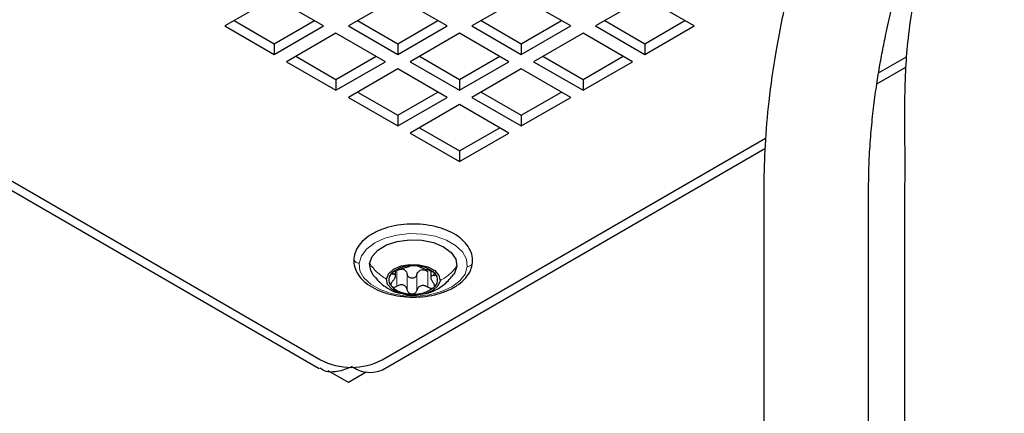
# Paper-space layout 'Blatt2' of a CAD drawing. Header units: millimetres. Extents: x 5 to 418, y 2 to 292.
# Tile 19 of 29: x 355 to 377, y 96 to 105. Entities that reach past the tile are written whole.
import ezdxf

# ---------------------------------------------------------------- set-up
doc = ezdxf.new("R2010")
doc.units = ezdxf.units.MM

psp = doc.layouts.new('Blatt2')

# ---------------------------------------------------------------- linework, layer by layer
at = {"color": 7, "linetype": 'Continuous', "lineweight": 25}
for p, q in [((346.1221, 106.2695), (361.4446, 97.4241)), ((346.624, 106.1919), (361.4732, 97.6196)), ((360.4126, 105.9062), (359.2812, 105.253)), ((361.5439, 105.253), (360.4126, 105.9062)), ((363.241, 105.9062), (362.1096, 105.253)), ((364.3724, 105.253), (363.241, 105.9062)), ((366.0694, 105.9062), (364.9381, 105.253)), ((367.2008, 105.253), (366.0694, 105.9062)), ((368.8979, 105.9062), (367.7665, 105.253)), ((370.0292, 105.253), (368.8979, 105.9062)), ((359.4934, 105.3755), (360.4126, 104.8449)), ((360.4126, 104.8449), (361.3318, 105.3755)), ((362.3218, 105.3755), (363.241, 104.8449)), ((363.241, 104.8449), (364.1602, 105.3755)), ((365.1502, 105.3755), (366.0694, 104.8449)), ((366.0694, 104.8449), (366.9886, 105.3755)), ((367.9787, 105.3755), (368.8979, 104.8449)), ((368.8979, 104.8449), (369.8171, 105.3755)), ((359.2812, 105.253), (360.4126, 104.5999)), ((360.4126, 104.5999), (361.5439, 105.253)), ((361.8268, 105.0897), (360.6954, 104.4366)), ((362.9582, 104.4366), (361.8268, 105.0897)), ((362.1096, 105.253), (363.241, 104.5999)), ((363.241, 104.5999), (364.3724, 105.253)), ((364.6552, 105.0897), (363.5238, 104.4366)), ((365.7866, 104.4366), (364.6552, 105.0897)), ((364.9381, 105.253), (366.0694, 104.5999)), ((366.0694, 104.5999), (367.2008, 105.253)), ((367.4836, 105.0897), (366.3523, 104.4366)), ((368.615, 104.4366), (367.4836, 105.0897)), ((367.7665, 105.253), (368.8979, 104.5999)), ((368.8979, 104.5999), (370.0292, 105.253)), ((360.4126, 104.8449), (360.4126, 104.5999)), ((363.241, 104.8449), (363.241, 104.5999)), ((366.0694, 104.8449), (366.0694, 104.5999)), ((368.8979, 104.8449), (368.8979, 104.5999)), ((360.6954, 104.4366), (361.8268, 103.7835)), ((360.9076, 104.5591), (361.8268, 104.0285)), ((361.8268, 104.0285), (362.746, 104.5591)), ((361.8268, 103.7835), (362.9582, 104.4366)), ((363.5238, 104.4366), (364.6552, 103.7835)), ((363.736, 104.5591), (364.6552, 104.0285)), ((364.6552, 104.0285), (365.5744, 104.5591)), ((364.6552, 103.7835), (365.7866, 104.4366)), ((366.3523, 104.4366), (367.4836, 103.7835)), ((366.5644, 104.5591), (367.4836, 104.0285)), ((367.4836, 104.0285), (368.4028, 104.5591)), ((367.4836, 103.7835), (368.615, 104.4366)), ((374.2495, 104.1788), (374.8891, 104.548)), ((363.241, 104.2733), (362.1096, 103.6202)), ((364.3724, 103.6202), (363.241, 104.2733)), ((366.0694, 104.2733), (364.9381, 103.6202)), ((367.2008, 103.6202), (366.0694, 104.2733)), ((374.2101, 103.9276), (374.8708, 104.309)), ((361.8268, 104.0285), (361.8268, 103.7835)), ((364.6552, 104.0285), (364.6552, 103.7835)), ((367.4836, 104.0285), (367.4836, 103.7835)), ((362.3218, 103.7427), (363.241, 103.212)), ((363.241, 103.212), (364.1602, 103.7427)), ((365.1502, 103.7427), (366.0694, 103.212)), ((366.0694, 103.212), (366.9886, 103.7427)), ((362.1096, 103.6202), (363.241, 102.9671)), ((363.241, 102.9671), (364.3724, 103.6202)), ((364.9381, 103.6202), (366.0694, 102.9671)), ((366.0694, 102.9671), (367.2008, 103.6202)), ((364.6552, 103.4569), (363.5238, 102.8038)), ((365.7866, 102.8038), (364.6552, 103.4569)), ((363.241, 103.212), (363.241, 102.9671)), ((366.0694, 103.212), (366.0694, 102.9671)), ((363.5238, 102.8038), (364.6552, 102.1507)), ((363.736, 102.9263), (364.6552, 102.3956)), ((364.6552, 102.3956), (365.5744, 102.9263)), ((364.6552, 102.1507), (365.7866, 102.8038)), ((362.8874, 97.6196), (371.6636, 102.686)), ((362.8944, 97.3952), (371.6477, 102.4484)), ((364.5845, 102.4365), (364.5845, 102.4528)), ((364.6552, 102.3956), (364.6552, 102.1507)), ((363.1921, 99.5403), (363.1921, 99.6636)), ((363.997, 99.6527), (363.997, 99.5023)), ((362.1096, 97.1054), (361.6483, 97.3717)), ((362.5172, 97.3407), (362.1096, 97.1054))]:
    psp.add_line(p, q, dxfattribs=at)
at = {"color": 7, "linetype": 'Continuous', "lineweight": 18}
for p, q in [((363.221, 99.6627), (363.221, 99.3034)), ((363.9317, 99.6401), (363.9317, 99.2808)), ((363.1382, 99.6086), (363.1382, 99.58)), ((363.4597, 99.5727), (363.4597, 99.2134)), ((363.6773, 99.5658), (363.6773, 99.2065)), ((364.0665, 99.597), (364.0665, 99.5505))]:
    psp.add_line(p, q, dxfattribs=at)
at = {"color": 7, "linetype": 'Continuous', "lineweight": 18, "flags": 128}
for points in [[(362.3564, 99.8305), (362.4087, 100.0004), (362.5299, 100.1582), (362.713, 100.2946), (362.9473, 100.4018), (363.2192, 100.4735), (363.5129, 100.5055), (363.8114, 100.496), (364.0973, 100.4456), (364.3539, 100.3571), (364.5665, 100.2358), (364.7225, 100.0886), (364.813, 99.9241), (364.8327, 99.7519)], [(364.8327, 99.7519), (364.7804, 99.582), (364.6592, 99.4243), (364.4762, 99.2878), (364.2419, 99.1807), (363.9699, 99.109), (363.6762, 99.0769), (363.3777, 99.0864), (363.0918, 99.1369), (362.8352, 99.2253), (362.6226, 99.3467), (362.4666, 99.4939), (362.3761, 99.6583), (362.3564, 99.8305)]]:
    psp.add_lwpolyline(points, dxfattribs=at)
at = {"color": 7, "linetype": 'Continuous', "lineweight": 25, "flags": 128}
for points in [[(362.5961, 99.8229), (362.652, 99.984), (362.7843, 100.1295), (362.9822, 100.2476), (363.2297, 100.3287), (363.5068, 100.3663), (363.791, 100.3573), (364.0593, 100.3024), (364.2899, 100.2061), (364.4642, 100.0762), (364.5681, 99.9232), (364.593, 99.7595)], [(362.6776, 99.5609), (362.621, 99.6592), (362.5961, 99.8229)], [(362.9795, 99.4678), (363.0281, 99.5881), (363.1451, 99.6915), (363.3163, 99.7655), (363.5211, 99.8013), (363.7347, 99.7946), (363.9314, 99.746), (364.0875, 99.6616), (364.1841, 99.5514), (364.2096, 99.4288)], [(364.593, 99.7595), (364.5371, 99.5984), (364.5177, 99.5693)], [(364.2096, 99.4288), (364.161, 99.3085), (364.044, 99.2051), (363.8728, 99.131), (363.668, 99.0952), (363.4544, 99.102), (363.2577, 99.1505), (363.1016, 99.235), (363.005, 99.3452), (362.9795, 99.4678)]]:
    psp.add_lwpolyline(points, dxfattribs=at)
at = {"color": 7, "linetype": 'Continuous', "lineweight": 25}
for centre, radius, start, end in [((363.5703, 99.0315), 0.7416, 85.74732, 126.83662), ((363.2877, 99.4582), 0.2422, 62.28123, 76.40445), ((363.6429, 99.1074), 0.6639, 47.1709, 91.51449), ((363.8537, 99.4115), 0.2713, 99.74661, 112.83683), ((363.2521, 99.4502), 0.2158, 125.84771, 223.26848), ((363.9371, 99.4464), 0.2158, 305.84787, 43.26833), ((363.5463, 99.7891), 0.6639, 227.1709, 271.51449), ((363.6188, 99.8651), 0.7416, 265.74732, 306.83662), ((362.1803, 98.9843), 1.537, 242.60953, 297.39047), ((362.6063, 98.0275), 0.6948, 236.07579, 294.49652)]:
    psp.add_arc(centre, radius, start, end, dxfattribs=at)
for points, knots in [([(375.9478, 115.4249), (375.9478, 115.1531), (375.9481, 114.4913), (375.9526, 113.4944), (376.0404, 112.4965), (376.1677, 111.6725), (376.3108, 111.0185), (376.448, 110.5187), (376.5691, 110.1406), (376.6835, 109.821), (376.8286, 109.4539), (377.0276, 109.0175), (377.2849, 108.5396), (377.4765, 108.0727), (377.6148, 107.6731), (377.7234, 107.3035), (377.8251, 106.8936), (377.9283, 106.363), (378.0179, 105.6954), (378.0767, 104.8716), (378.0715, 103.8855), (378.072, 101.8041), (378.0693, 98.7355), (378.0696, 94.7815), (378.0695, 92.1793), (378.0695, 90.8947), (378.0695, 90.8794)], [0, 0, 0, 0, 0.03279898, 0.07984252, 0.12018995, 0.15351329, 0.18037055, 0.20090842, 0.21600964, 0.22825511, 0.24185761, 0.26360948, 0.28607594, 0.3072849, 0.3243999, 0.33707319, 0.35375178, 0.37533, 0.40224608, 0.4349615, 0.47487178, 0.52115151, 0.68608543, 0.84503462, 0.99814726, 1, 1, 1, 1]), ([(373.7394, 114.1638), (373.7408, 113.8676), (373.7442, 113.1472), (373.6497, 112.0171), (373.4648, 110.7995), (373.2131, 109.6466), (372.9154, 108.5568), (372.5151, 107.3605), (372.1677, 106.0645), (371.8959, 104.7316), (371.7318, 103.5763), (371.6418, 102.5543), (371.6156, 101.5854), (371.6224, 100.5936), (371.6202, 99.5229), (371.621, 97.8537), (371.6205, 95.6396), (371.6207, 93.5835), (371.6206, 92.4503), (371.6206, 92.2187)], [0, 0, 0, 0, 0.0400687, 0.0974211, 0.1531734, 0.2065751, 0.2569762, 0.3059109, 0.3771868, 0.4383278, 0.4898297, 0.5349664, 0.5770281, 0.6208938, 0.6691448, 0.7218604, 0.8467045, 0.9686597, 1, 1, 1, 1]), ([(374.0206, 92.0776), (374.0206, 92.4209), (374.0206, 93.424), (374.0206, 95.1078), (374.0206, 96.781), (374.0207, 98.1345), (374.0205, 99.1548), (374.0208, 100.1972), (374.0186, 101.2236), (374.0236, 102.0902), (374.0707, 102.7772), (374.1232, 103.3038), (374.1872, 103.7943), (374.2582, 104.2463), (374.3346, 104.6676), (374.4259, 105.1168), (374.5498, 105.6607), (374.7217, 106.3251), (374.9602, 107.126), (375.2669, 108.0573), (375.562, 109.1576), (375.8255, 110.3908), (376.0063, 111.4763), (376.0528, 112.1514), (376.068, 112.3723)], [0, 0, 0, 0, 0.0501708, 0.1466275, 0.2461258, 0.2947448, 0.3444607, 0.3952731, 0.4471038, 0.4945037, 0.5218915, 0.5477185, 0.5718534, 0.5941801, 0.6145972, 0.6344377, 0.6611757, 0.6961258, 0.7347285, 0.7833096, 0.839427, 0.9011172, 0.9676372, 1, 1, 1, 1]), ([(376.5568, 110.1866), (376.5487, 110.131), (376.4923, 109.7412), (376.2851, 109.0829), (375.9075, 108.2437), (375.4869, 107.4344), (375.2081, 106.5564), (375.0163, 105.6909), (374.9114, 104.9182), (374.8356, 103.9236), (374.8502, 102.6252), (374.8439, 100.9303), (374.8455, 99.1502), (374.8449, 97.2898), (374.8451, 95.4028), (374.845, 93.5889), (374.845, 92.4171), (374.8451, 91.8903)], [0, 0, 0, 0, 0.0090643, 0.0635916, 0.1104852, 0.1577656, 0.2105852, 0.2586285, 0.3008368, 0.3363938, 0.4196264, 0.5103259, 0.61018, 0.7070735, 0.81077, 0.9149118, 1, 1, 1, 1]), ([(364.9521, 99.8385), (364.9534, 99.8749), (364.9567, 99.973), (364.908, 100.1327), (364.796, 100.2997), (364.63, 100.4457), (364.4171, 100.5663), (364.1662, 100.6563), (363.8898, 100.712), (363.6006, 100.7313), (363.3112, 100.7135), (363.0338, 100.6593), (362.7802, 100.5701), (362.5603, 100.4475), (362.3871, 100.2935), (362.2714, 100.1203), (362.2476, 99.9953), (362.237, 99.9399)], [0, 0, 0, 0, 0.0311041, 0.0839482, 0.1396367, 0.2017673, 0.2717144, 0.3483206, 0.4293883, 0.5127743, 0.5961916, 0.6773697, 0.754364, 0.8259123, 0.8916851, 0.9519577, 1, 1, 1, 1]), ([(362.237, 99.9399), (362.2357, 99.9035), (362.2324, 99.8054), (362.2811, 99.6457), (362.3932, 99.4788), (362.5591, 99.3327), (362.772, 99.2121), (363.0229, 99.1221), (363.2993, 99.0664), (363.5885, 99.0472), (363.8779, 99.0649), (364.1553, 99.1191), (364.4089, 99.2084), (364.6288, 99.3309), (364.802, 99.4849), (364.9177, 99.6581), (364.9416, 99.7831), (364.9521, 99.8385)], [0, 0, 0, 0, 0.03110414, 0.08394822, 0.13963666, 0.20176732, 0.27171444, 0.34832064, 0.42938836, 0.51277435, 0.59619162, 0.67736969, 0.75436405, 0.82591231, 0.89168506, 0.95195771, 1, 1, 1, 1]), ([(363.2574, 99.6853), (363.2458, 99.6822), (363.2216, 99.6757), (363.1864, 99.6619), (363.1533, 99.646), (363.1344, 99.6317), (363.1257, 99.6251)], [0, 0, 0, 0, 0.2472372, 0.5142567, 0.7755778, 1, 1, 1, 1]), ([(363.221, 99.6627), (363.2409, 99.6729), (363.2797, 99.6929), (363.3233, 99.6934), (363.3446, 99.6936)], [0, 0, 0, 0, 0.5117846, 1, 1, 1, 1]), ([(363.2574, 99.6853), (363.2827, 99.692), (363.3214, 99.7024), (363.3727, 99.7181), (363.4107, 99.7294), (363.445, 99.7394), (363.4785, 99.7483), (363.4999, 99.7556), (363.5118, 99.7597)], [0, 0, 0, 0, 0.2958476, 0.4539575, 0.6071016, 0.7445168, 0.8578918, 1, 1, 1, 1]), ([(363.4003, 99.6726), (363.415, 99.659), (363.4448, 99.6316), (363.4547, 99.5924), (363.4597, 99.5727)], [0, 0, 0, 0, 0.4961459, 1, 1, 1, 1]), ([(363.6253, 99.7711), (363.6124, 99.7713), (363.5881, 99.7716), (363.5553, 99.7689), (363.5301, 99.7657), (363.5168, 99.7613), (363.5118, 99.7597)], [0, 0, 0, 0, 0.3377995, 0.6351399, 0.8603778, 1, 1, 1, 1]), ([(363.7294, 99.7527), (363.7256, 99.7547), (363.7148, 99.7602), (363.6922, 99.7646), (363.6615, 99.7693), (363.638, 99.7705), (363.6253, 99.7711)], [0, 0, 0, 0, 0.1209521, 0.3387062, 0.6424035, 1, 1, 1, 1]), ([(363.6773, 99.5658), (363.6846, 99.5851), (363.699, 99.6239), (363.7319, 99.6489), (363.7484, 99.6615)], [0, 0, 0, 0, 0.4990564, 1, 1, 1, 1]), ([(363.7294, 99.7527), (363.7386, 99.7479), (363.7559, 99.7389), (363.785, 99.7286), (363.8165, 99.7165), (363.8527, 99.7029), (363.9034, 99.6837), (363.9424, 99.6711), (363.9681, 99.6627)], [0, 0, 0, 0, 0.121905, 0.2284253, 0.3627933, 0.5183837, 0.6830314, 1, 1, 1, 1]), ([(363.8077, 99.6789), (363.8295, 99.6774), (363.8739, 99.6743), (363.9122, 99.6516), (363.9317, 99.6401)], [0, 0, 0, 0, 0.4909603, 1, 1, 1, 1]), ([(364.0942, 99.5943), (364.0866, 99.6015), (364.07, 99.6172), (364.0386, 99.635), (364.0043, 99.651), (363.98, 99.6589), (363.9681, 99.6627)], [0, 0, 0, 0, 0.2151799, 0.4720619, 0.7417003, 1, 1, 1, 1]), ([(362.6738, 99.5661), (362.7287, 99.5003), (362.8265, 99.3831), (363.0162, 99.2493), (363.1676, 99.1684), (363.2678, 99.1465), (363.2902, 99.1416)], [0, 0, 0, 0, 0.335255, 0.5970864, 0.9098719, 1, 1, 1, 1]), ([(363.1226, 99.4156), (363.1144, 99.4062), (363.0988, 99.3883), (363.0846, 99.3578), (363.0803, 99.3265), (363.0902, 99.3101), (363.0949, 99.3023)], [0, 0, 0, 0, 0.2929595, 0.558864, 0.7902886, 1, 1, 1, 1]), ([(363.1257, 99.6251), (363.1199, 99.6197), (363.1105, 99.6111), (363.1051, 99.5917), (363.1201, 99.5802), (363.1314, 99.5801), (363.1382, 99.58)], [0, 0, 0, 0, 0.32757599, 0.53189358, 0.72026886, 1, 1, 1, 1]), ([(363.1226, 99.4156), (363.1398, 99.4354), (363.1644, 99.4637), (363.1851, 99.5057), (363.1928, 99.5322), (363.192, 99.5552), (363.1747, 99.5784), (363.1533, 99.5793), (363.1382, 99.58)], [0, 0, 0, 0, 0.3543106, 0.5074493, 0.6329182, 0.7286349, 0.8088302, 1, 1, 1, 1]), ([(363.6773, 99.5658), (363.673, 99.5546), (363.6641, 99.532), (363.6374, 99.5054), (363.6031, 99.488), (363.5641, 99.4826), (363.5257, 99.4902), (363.4931, 99.5097), (363.4692, 99.5382), (363.4629, 99.5613), (363.4597, 99.5727)], [0, 0, 0, 0, 0.1203126, 0.2433226, 0.3717982, 0.5034006, 0.6340361, 0.7604971, 0.8813398, 1, 1, 1, 1]), ([(363.8714, 99.1383), (363.9041, 99.1442), (364.0042, 99.1622), (364.1527, 99.2382), (364.3477, 99.3672), (364.4543, 99.4943), (364.52, 99.5726)], [0, 0, 0, 0, 0.1247086, 0.3811102, 0.6184795, 1, 1, 1, 1]), ([(364.0665, 99.5505), (364.0497, 99.5508), (364.026, 99.5512), (364.002, 99.5307), (363.9955, 99.5077), (363.9989, 99.4803), (364.0138, 99.4368), (364.0356, 99.407), (364.0509, 99.3862)], [0, 0, 0, 0, 0.2125816, 0.3001765, 0.3955793, 0.5156411, 0.6611996, 1, 1, 1, 1]), ([(364.0665, 99.5505), (364.0742, 99.5503), (364.0872, 99.55), (364.1056, 99.5585), (364.1071, 99.5788), (364.099, 99.5885), (364.0942, 99.5943)], [0, 0, 0, 0, 0.3029334, 0.5165937, 0.7107613, 1, 1, 1, 1]), ([(363.0949, 99.3023), (363.1024, 99.2963), (363.1184, 99.2836), (363.1517, 99.2806), (363.187, 99.2865), (363.2094, 99.2976), (363.221, 99.3034)], [0, 0, 0, 0, 0.2079015, 0.4465056, 0.7137935, 1, 1, 1, 1]), ([(363.4597, 99.2134), (363.4527, 99.2375), (363.4422, 99.2737), (363.4074, 99.3101), (363.3747, 99.3291), (363.3367, 99.3366), (363.2829, 99.3333), (363.246, 99.3154), (363.221, 99.3034)], [0, 0, 0, 0, 0.2405525, 0.3606885, 0.4810203, 0.6046168, 0.7329852, 1, 1, 1, 1]), ([(363.4597, 99.2134), (363.4629, 99.202), (363.4692, 99.179), (363.493, 99.1507), (363.5254, 99.1304), (363.5509, 99.1271), (363.5638, 99.1255)], [0, 0, 0, 0, 0.2382041, 0.4819321, 0.7362546, 1, 1, 1, 1]), ([(363.5638, 99.1255), (363.5769, 99.1263), (363.6029, 99.1281), (363.6372, 99.1461), (363.664, 99.1726), (363.6729, 99.1953), (363.6773, 99.2065)], [0, 0, 0, 0, 0.2614826, 0.5162019, 0.7610995, 1, 1, 1, 1]), ([(363.9317, 99.2808), (363.9072, 99.2944), (363.8709, 99.3146), (363.8164, 99.3214), (363.7767, 99.3165), (363.7412, 99.2998), (363.7018, 99.2661), (363.6871, 99.2303), (363.6773, 99.2065)], [0, 0, 0, 0, 0.2629722, 0.3912772, 0.5158663, 0.6382442, 0.759861, 1, 1, 1, 1]), ([(363.9317, 99.2808), (363.943, 99.2743), (363.9652, 99.2617), (364.0014, 99.2537), (364.0364, 99.2545), (364.0548, 99.2661), (364.0634, 99.2715)], [0, 0, 0, 0, 0.2770301, 0.5428796, 0.7857916, 1, 1, 1, 1]), ([(364.0634, 99.2715), (364.0695, 99.2789), (364.0819, 99.294), (364.0825, 99.3258), (364.0719, 99.3574), (364.0581, 99.3762), (364.0509, 99.3862)], [0, 0, 0, 0, 0.2199397, 0.4509585, 0.7111454, 1, 1, 1, 1]), ([(362.1945, 97.4645), (362.0819, 97.4191), (361.8731, 97.3347), (361.5871, 97.3327), (361.4791, 97.4187), (361.4538, 97.4389)], [0, 0, 0, 0, 0.4725594, 0.8766577, 1, 1, 1, 1])]:
    psp.add_open_spline(points, degree=3, knots=knots, dxfattribs=at)
at = {"color": 7, "linetype": 'Continuous', "lineweight": 18}
for points, knots in [([(362.3564, 99.8305), (362.3409, 99.8325), (362.3104, 99.8362), (362.2705, 99.8593), (362.2446, 99.892), (362.2335, 99.9222), (362.2377, 99.9372), (362.2384, 99.9396)], [0, 0, 0, 0, 0.25993231, 0.50979227, 0.7417923, 0.95810642, 1, 1, 1, 1]), ([(362.5961, 99.8229), (362.6486, 99.7544), (362.756, 99.6142), (362.9039, 99.5173), (362.9795, 99.4678)], [0, 0, 0, 0, 0.4885199, 1, 1, 1, 1]), ([(364.593, 99.7595), (364.5405, 99.6943), (364.4329, 99.5608), (364.2852, 99.4735), (364.2096, 99.4288)], [0, 0, 0, 0, 0.4881292, 1, 1, 1, 1]), ([(364.8327, 99.7519), (364.8482, 99.7528), (364.8785, 99.7546), (364.9178, 99.7752), (364.9454, 99.8046), (364.9491, 99.8285), (364.9507, 99.8388)], [0, 0, 0, 0, 0.2869016, 0.5581353, 0.808878, 1, 1, 1, 1])]:
    psp.add_open_spline(points, degree=3, knots=knots, dxfattribs=at)

doc.saveas('drawing.dxf')
